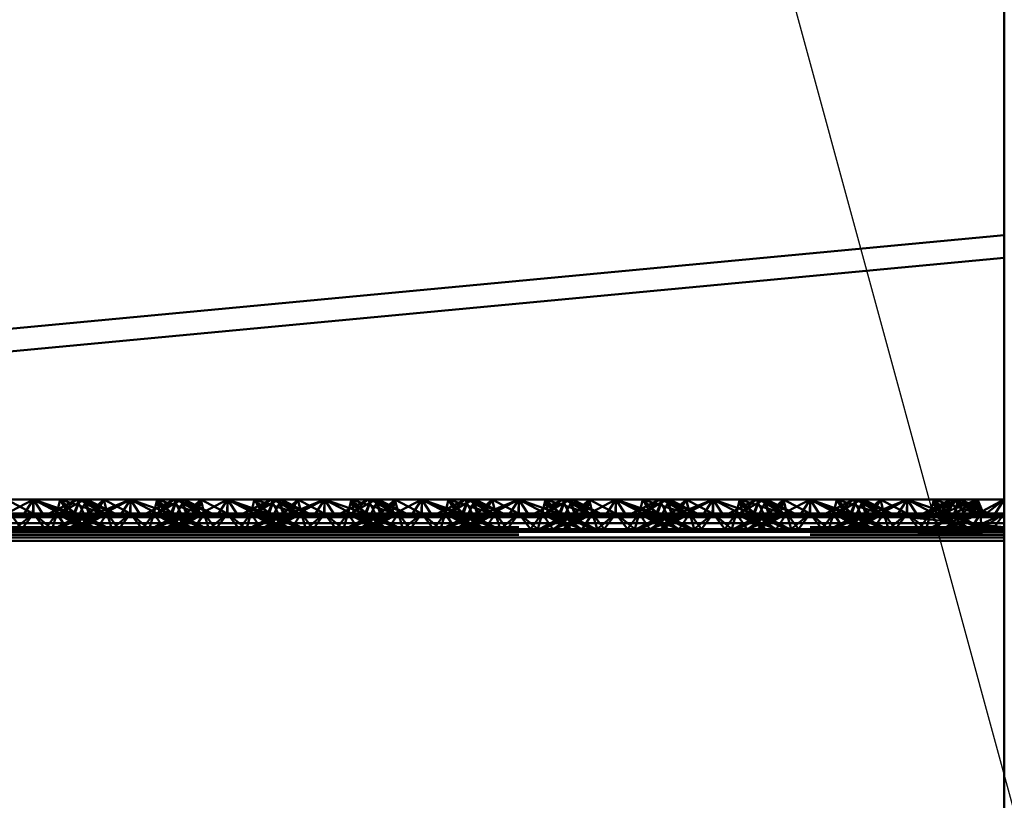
# Paper-space layout 'Layout1' of a CAD drawing. Extents: x -2 to 1033, y -36 to 596.
# Tile 255 of 256: x 374.47 to 377.01, y 506.41 to 508.42. Entities that reach past the tile are written whole.
import ezdxf

# ---------------------------------------------------------------- set-up
doc = ezdxf.new("R2010")
doc.units = 0
doc.linetypes.add('ACAD_ISO02W100', pattern=[15, 12, -3])
doc.layers.add('SS_PLECHY', color=7, linetype='CONTINUOUS', lineweight=50, true_color=0xb47846)
doc.layers.add('SS_POPIS_PROFILU', color=13, linetype='CONTINUOUS', lineweight=25)
doc.layers.add('SS_ZEBRIKY', color=24, linetype='CONTINUOUS', lineweight=50)

psp = doc.layouts.get("Layout1")

# ---------------------------------------------------------------- linework, layer by layer
at = {"layer": 'SS_PLECHY', "color": 5, "linetype": 'Continuous', "ltscale": 0.25}
for p, q in [((377.0063, 507.8695), (373.5063, 507.5401)), ((373.5063, 507.4814), (377.0063, 507.8108))]:
    psp.add_line(p, q, dxfattribs=at)
at = {"layer": 'SS_POPIS_PROFILU', "color": 13}
psp.add_lwpolyline([(374.6585, 515.085), (388.1864, 465.4941), (399.4245, 465.4941)], dxfattribs=at)
at = {"layer": 'SS_ZEBRIKY', "color": 1, "linetype": 'Continuous', "ltscale": 0.25}
psp.add_line((377.0063, 515.085), (377.0063, 484.685), dxfattribs=at)
at = {"layer": 'SS_ZEBRIKY', "color": 7, "linetype": 'Continuous', "ltscale": 0.25}
for p, q in [((374.4296, 507.1488), (374.5063, 507.1888)), ((374.5063, 507.1888), (374.4374, 507.1888)), ((374.5063, 507.1888), (374.4803, 507.1488)), ((374.5324, 507.1488), (374.5063, 507.1888)), ((374.5063, 507.1888), (374.583, 507.1488)), ((374.5063, 507.1888), (374.5966, 507.1522)), ((374.5753, 507.1888), (374.5063, 507.1888)), ((374.5753, 507.1888), (374.5966, 507.1522)), ((374.5753, 507.1888), (374.6134, 507.153)), ((374.6258, 507.1888), (374.5753, 507.1888)), ((374.6258, 507.1888), (374.6134, 507.153)), ((374.6258, 507.1888), (374.6889, 507.153)), ((374.6442, 507.1888), (374.6258, 507.1888)), ((374.6442, 507.1888), (374.6889, 507.153)), ((374.7158, 507.153), (374.6442, 507.1888)), ((374.6874, 507.1888), (374.6442, 507.1888)), ((374.6728, 507.1745), (374.6874, 507.1888)), ((374.6874, 507.1888), (374.7553, 507.153)), ((374.7563, 507.1888), (374.6874, 507.1888)), ((374.7553, 507.153), (374.7563, 507.1888)), ((374.7563, 507.1888), (374.8226, 507.1659)), ((374.8253, 507.1888), (374.7563, 507.1888)), ((374.8684, 507.1888), (374.7969, 507.153)), ((374.8869, 507.1888), (374.8243, 507.153)), ((374.8243, 507.153), (374.8684, 507.1888)), ((374.8253, 507.1888), (374.8393, 507.1743)), ((374.8253, 507.1888), (374.8516, 507.1804)), ((374.8684, 507.1888), (374.8253, 507.1888)), ((374.8869, 507.1888), (374.8684, 507.1888)), ((374.8993, 507.153), (374.8869, 507.1888)), ((374.9374, 507.1888), (374.8869, 507.1888)), ((374.8993, 507.153), (374.9374, 507.1888)), ((374.9161, 507.1522), (374.9374, 507.1888)), ((374.9296, 507.1488), (375.0063, 507.1888)), ((374.9296, 507.1488), (374.9374, 507.1888)), ((375.0063, 507.1888), (374.9374, 507.1888)), ((375.0063, 507.1888), (374.9803, 507.1488)), ((375.0324, 507.1488), (375.0063, 507.1888)), ((375.0063, 507.1888), (375.083, 507.1488)), ((375.0063, 507.1888), (375.0966, 507.1522)), ((375.0753, 507.1888), (375.0063, 507.1888)), ((375.0753, 507.1888), (375.0966, 507.1522)), ((375.0753, 507.1888), (375.1134, 507.153)), ((375.1258, 507.1888), (375.0753, 507.1888)), ((375.1258, 507.1888), (375.1134, 507.153)), ((375.1258, 507.1888), (375.1889, 507.153)), ((375.1442, 507.1888), (375.1258, 507.1888)), ((375.1442, 507.1888), (375.1889, 507.153)), ((375.2158, 507.153), (375.1442, 507.1888)), ((375.1874, 507.1888), (375.1442, 507.1888)), ((375.1728, 507.1745), (375.1874, 507.1888)), ((375.1874, 507.1888), (375.2553, 507.153)), ((375.2563, 507.1888), (375.1874, 507.1888)), ((375.2553, 507.153), (375.2563, 507.1888)), ((375.2563, 507.1888), (375.3226, 507.1659)), ((375.3253, 507.1888), (375.2563, 507.1888)), ((375.3684, 507.1888), (375.2969, 507.153)), ((375.3869, 507.1888), (375.3243, 507.153)), ((375.3243, 507.153), (375.3684, 507.1888)), ((375.3253, 507.1888), (375.3393, 507.1743)), ((375.3253, 507.1888), (375.3516, 507.1804)), ((375.3684, 507.1888), (375.3253, 507.1888)), ((375.3869, 507.1888), (375.3684, 507.1888)), ((375.3993, 507.153), (375.3869, 507.1888)), ((375.4374, 507.1888), (375.3869, 507.1888)), ((375.3993, 507.153), (375.4374, 507.1888)), ((375.4161, 507.1522), (375.4374, 507.1888)), ((375.4296, 507.1488), (375.5063, 507.1888)), ((375.4296, 507.1488), (375.4374, 507.1888)), ((375.5063, 507.1888), (375.4374, 507.1888)), ((375.4803, 507.1488), (375.5063, 507.1888)), ((375.5324, 507.1488), (375.5063, 507.1888)), ((375.5063, 507.1888), (375.583, 507.1488)), ((375.5063, 507.1888), (375.5966, 507.1522)), ((375.5753, 507.1888), (375.5063, 507.1888)), ((375.5753, 507.1888), (375.5966, 507.1522)), ((375.5753, 507.1888), (375.6134, 507.153)), ((375.6258, 507.1888), (375.5753, 507.1888)), ((375.6258, 507.1888), (375.6134, 507.153)), ((375.6258, 507.1888), (375.6889, 507.153)), ((375.6442, 507.1888), (375.6258, 507.1888)), ((375.6442, 507.1888), (375.6889, 507.153)), ((375.7158, 507.153), (375.6442, 507.1888)), ((375.6874, 507.1888), (375.6442, 507.1888)), ((375.6874, 507.1888), (375.6728, 507.1745)), ((375.7553, 507.153), (375.6874, 507.1888)), ((375.7563, 507.1888), (375.6874, 507.1888)), ((375.7553, 507.153), (375.7563, 507.1888)), ((375.7563, 507.1888), (375.8226, 507.1659)), ((375.8253, 507.1888), (375.7563, 507.1888)), ((375.8684, 507.1888), (375.7969, 507.153)), ((375.8243, 507.153), (375.8869, 507.1888)), ((375.8243, 507.153), (375.8684, 507.1888)), ((375.8253, 507.1888), (375.8393, 507.1743)), ((375.8253, 507.1888), (375.8516, 507.1804)), ((375.8684, 507.1888), (375.8253, 507.1888)), ((375.8869, 507.1888), (375.8684, 507.1888)), ((375.8993, 507.153), (375.8869, 507.1888)), ((375.9374, 507.1888), (375.8869, 507.1888)), ((375.8993, 507.153), (375.9374, 507.1888)), ((375.9161, 507.1522), (375.9374, 507.1888)), ((375.9296, 507.1488), (376.0063, 507.1888)), ((375.9296, 507.1488), (375.9374, 507.1888)), ((376.0063, 507.1888), (375.9374, 507.1888)), ((375.9803, 507.1488), (376.0063, 507.1888)), ((376.0324, 507.1488), (376.0063, 507.1888)), ((376.0063, 507.1888), (376.083, 507.1488)), ((376.0063, 507.1888), (376.0966, 507.1522)), ((376.0753, 507.1888), (376.0063, 507.1888)), ((376.0753, 507.1888), (376.0966, 507.1522)), ((376.0753, 507.1888), (376.1134, 507.153)), ((376.1258, 507.1888), (376.0753, 507.1888)), ((376.1258, 507.1888), (376.1134, 507.153)), ((376.1258, 507.1888), (376.1889, 507.153)), ((376.1442, 507.1888), (376.1258, 507.1888)), ((376.1442, 507.1888), (376.1889, 507.153)), ((376.2158, 507.153), (376.1442, 507.1888)), ((376.1874, 507.1888), (376.1442, 507.1888)), ((376.1728, 507.1745), (376.1874, 507.1888)), ((376.2553, 507.153), (376.1874, 507.1888)), ((376.2563, 507.1888), (376.1874, 507.1888)), ((376.2553, 507.153), (376.2563, 507.1888)), ((376.2563, 507.1888), (376.3226, 507.1659)), ((376.3253, 507.1888), (376.2563, 507.1888)), ((376.3684, 507.1888), (376.2969, 507.153)), ((376.3243, 507.153), (376.3869, 507.1888)), ((376.3243, 507.153), (376.3684, 507.1888)), ((376.3253, 507.1888), (376.3393, 507.1743)), ((376.3253, 507.1888), (376.3516, 507.1804)), ((376.3684, 507.1888), (376.3253, 507.1888)), ((376.3869, 507.1888), (376.3684, 507.1888)), ((376.3993, 507.153), (376.3869, 507.1888)), ((376.4374, 507.1888), (376.3869, 507.1888)), ((376.3993, 507.153), (376.4374, 507.1888)), ((376.4161, 507.1522), (376.4374, 507.1888)), ((376.4296, 507.1488), (376.5063, 507.1888)), ((376.4296, 507.1488), (376.4374, 507.1888)), ((376.5063, 507.1888), (376.4374, 507.1888)), ((376.4803, 507.1488), (376.5063, 507.1888)), ((376.5324, 507.1488), (376.5063, 507.1888)), ((376.5063, 507.1888), (376.583, 507.1488)), ((376.5063, 507.1888), (376.5966, 507.1522)), ((376.5753, 507.1888), (376.5063, 507.1888)), ((376.5753, 507.1888), (376.5966, 507.1522)), ((376.5753, 507.1888), (376.6134, 507.153)), ((376.6258, 507.1888), (376.5753, 507.1888)), ((376.6258, 507.1888), (376.6134, 507.153)), ((376.6258, 507.1888), (376.6889, 507.153)), ((376.6442, 507.1888), (376.6258, 507.1888)), ((376.6889, 507.153), (376.6442, 507.1888)), ((376.7158, 507.153), (376.6442, 507.1888)), ((376.6874, 507.1888), (376.6442, 507.1888)), ((376.6728, 507.1745), (376.6874, 507.1888)), ((376.7553, 507.153), (376.6874, 507.1888)), ((376.7563, 507.1888), (376.6874, 507.1888)), ((376.7553, 507.153), (376.7563, 507.1888)), ((376.7563, 507.1888), (376.8228, 507.1659)), ((376.8253, 507.1888), (376.7563, 507.1888)), ((376.8684, 507.1888), (376.7972, 507.153)), ((376.8121, 507.153), (376.8869, 507.1888)), ((376.8121, 507.153), (376.8684, 507.1888)), ((376.8394, 507.1742), (376.8253, 507.1888)), ((376.8253, 507.1888), (376.8516, 507.1804)), ((376.8684, 507.1888), (376.8253, 507.1888)), ((376.9374, 507.1888), (376.8473, 507.153)), ((376.8473, 507.153), (376.8869, 507.1888)), ((376.8869, 507.1888), (376.8684, 507.1888)), ((376.9374, 507.1888), (376.8869, 507.1888)), ((376.9374, 507.1888), (376.8993, 507.153)), ((376.9161, 507.1522), (376.9374, 507.1888)), ((376.9296, 507.1488), (376.9374, 507.1888)), ((376.9546, 507.1488), (376.9374, 507.1888)), ((377.0063, 507.1888), (376.9374, 507.1888)), ((376.9546, 507.1488), (377.0063, 507.1888)), ((376.9803, 507.1488), (377.0063, 507.1888)), ((377.0063, 507.1435), (373.5063, 507.1435)), ((374.4296, 507.1488), (374.5063, 507.1435)), ((374.4296, 507.1488), (374.4803, 507.1488)), ((374.4803, 507.1488), (374.5063, 507.1435)), ((374.4803, 507.1488), (374.5324, 507.1488)), ((374.5063, 507.1435), (374.583, 507.1488)), ((374.5063, 507.1435), (374.5324, 507.1488)), ((374.5324, 507.1488), (374.583, 507.1488)), ((374.583, 507.1488), (374.5966, 507.1522)), ((374.583, 507.1488), (374.9296, 507.1488)), ((374.5966, 507.1522), (374.6134, 507.153)), ((374.5966, 507.1522), (374.9161, 507.1522)), ((374.8993, 507.153), (374.6134, 507.153)), ((374.9161, 507.1522), (374.8993, 507.153)), ((374.9161, 507.1522), (374.9296, 507.1488)), ((374.9296, 507.1488), (375.0063, 507.1435)), ((374.9296, 507.1488), (374.9803, 507.1488)), ((374.9803, 507.1488), (375.0063, 507.1435)), ((374.9803, 507.1488), (375.0324, 507.1488)), ((375.083, 507.1488), (375.0063, 507.1435)), ((375.0063, 507.1435), (375.0324, 507.1488)), ((375.0324, 507.1488), (375.083, 507.1488)), ((375.0966, 507.1522), (375.083, 507.1488)), ((375.083, 507.1488), (375.4296, 507.1488)), ((375.1134, 507.153), (375.0966, 507.1522)), ((375.0966, 507.1522), (375.4161, 507.1522)), ((375.3993, 507.153), (375.1134, 507.153)), ((375.4161, 507.1522), (375.3993, 507.153)), ((375.4161, 507.1522), (375.4296, 507.1488)), ((375.4296, 507.1488), (375.5063, 507.1435)), ((375.4296, 507.1488), (375.4803, 507.1488)), ((375.5063, 507.1435), (375.4803, 507.1488)), ((375.4803, 507.1488), (375.5324, 507.1488)), ((375.5063, 507.1435), (375.583, 507.1488)), ((375.5063, 507.1435), (375.5324, 507.1488)), ((375.5324, 507.1488), (375.583, 507.1488)), ((375.583, 507.1488), (375.5966, 507.1522)), ((375.583, 507.1488), (375.9296, 507.1488)), ((375.5966, 507.1522), (375.6134, 507.153)), ((375.5966, 507.1522), (375.9161, 507.1522)), ((375.8993, 507.153), (375.6134, 507.153)), ((375.9161, 507.1522), (375.8993, 507.153)), ((375.9161, 507.1522), (375.9296, 507.1488)), ((375.9296, 507.1488), (376.0063, 507.1435)), ((375.9296, 507.1488), (375.9803, 507.1488)), ((376.0063, 507.1435), (375.9803, 507.1488)), ((375.9803, 507.1488), (376.0324, 507.1488)), ((376.0063, 507.1435), (376.083, 507.1488)), ((376.0063, 507.1435), (376.0324, 507.1488)), ((376.0324, 507.1488), (376.083, 507.1488)), ((376.083, 507.1488), (376.0966, 507.1522)), ((376.083, 507.1488), (376.4296, 507.1488)), ((376.0966, 507.1522), (376.1134, 507.153)), ((376.0966, 507.1522), (376.4161, 507.1522)), ((376.3993, 507.153), (376.1134, 507.153)), ((376.4161, 507.1522), (376.3993, 507.153)), ((376.4161, 507.1522), (376.4296, 507.1488)), ((376.4296, 507.1488), (376.5063, 507.1435)), ((376.4296, 507.1488), (376.4803, 507.1488)), ((376.5063, 507.1435), (376.4803, 507.1488)), ((376.4803, 507.1488), (376.5324, 507.1488)), ((376.5063, 507.1435), (376.583, 507.1488)), ((376.5063, 507.1435), (376.5324, 507.1488)), ((376.5324, 507.1488), (376.583, 507.1488)), ((376.583, 507.1488), (376.5966, 507.1522)), ((376.583, 507.1488), (376.9296, 507.1488)), ((376.5966, 507.1522), (376.6134, 507.153)), ((376.5966, 507.1522), (376.9161, 507.1522)), ((376.8993, 507.153), (376.6134, 507.153)), ((376.9161, 507.1522), (376.8993, 507.153)), ((376.9161, 507.1522), (376.9296, 507.1488)), ((376.9296, 507.1488), (377.0063, 507.1435)), ((376.9296, 507.1488), (376.9546, 507.1488)), ((377.0063, 507.1435), (376.9546, 507.1488)), ((376.9546, 507.1488), (376.9803, 507.1488)), ((377.0063, 507.1435), (376.9803, 507.1488)), ((376.9803, 507.1488), (377.0063, 507.1488)), ((373.5063, 507.1279), (377.0063, 507.1279)), ((373.5063, 507.1069), (377.0063, 507.1069)), ((377.0063, 507.083), (373.5063, 507.083))]:
    psp.add_line(p, q, dxfattribs=at)
at = {"layer": 'SS_ZEBRIKY', "color": 3, "linetype": 'ACAD_ISO02W100', "ltscale": 0.25}
for p, q in [((374.4374, 507.1888), (374.5053, 507.153)), ((374.5063, 507.1888), (374.5053, 507.153)), ((374.5063, 507.1888), (374.6099, 507.153)), ((374.5063, 507.1888), (374.5063, 507.153)), ((374.6184, 507.1888), (374.5469, 507.153)), ((374.5663, 507.153), (374.5753, 507.1888)), ((374.5743, 507.153), (374.6369, 507.1888)), ((374.5743, 507.153), (374.6184, 507.1888)), ((374.5748, 507.153), (374.6369, 507.1888)), ((374.5748, 507.153), (374.6184, 507.1888)), ((374.6099, 507.153), (374.5753, 507.1888)), ((374.6869, 507.153), (374.5753, 507.1888)), ((374.6103, 507.153), (374.6258, 507.1888)), ((374.6184, 507.1888), (374.6313, 507.163)), ((374.6869, 507.153), (374.6258, 507.1888)), ((374.7158, 507.153), (374.6258, 507.1888)), ((374.6263, 507.153), (374.6442, 507.1888)), ((374.6493, 507.153), (374.6369, 507.1888)), ((374.6401, 507.1806), (374.6369, 507.1888)), ((374.6524, 507.153), (374.6369, 507.1888)), ((374.6369, 507.1888), (374.6403, 507.181)), ((374.651, 507.153), (374.6401, 507.1806)), ((374.6403, 507.181), (374.6524, 507.153)), ((374.6493, 507.153), (374.6874, 507.1888)), ((374.6661, 507.1522), (374.7563, 507.1888)), ((374.6661, 507.1522), (374.6874, 507.1888)), ((374.6796, 507.1488), (374.7563, 507.1888)), ((374.6963, 507.153), (374.6874, 507.1888)), ((374.6936, 507.1641), (374.6874, 507.1888)), ((374.7563, 507.1888), (374.7303, 507.1488)), ((374.7563, 507.1888), (374.7824, 507.1488)), ((374.7563, 507.1888), (374.833, 507.1488)), ((374.7563, 507.1888), (374.7563, 507.153)), ((374.8253, 507.1888), (374.8163, 507.153)), ((374.8869, 507.1888), (374.8248, 507.153)), ((374.8248, 507.153), (374.8684, 507.1888)), ((374.8253, 507.1888), (374.833, 507.1488)), ((374.8253, 507.1888), (374.8466, 507.1522)), ((374.8253, 507.1888), (374.8634, 507.153)), ((374.8516, 507.1804), (374.8767, 507.1723)), ((374.8758, 507.1888), (374.8603, 507.153)), ((374.8724, 507.181), (374.8603, 507.153)), ((374.8758, 507.1888), (374.8634, 507.153)), ((374.8684, 507.1888), (374.8863, 507.153)), ((374.8758, 507.1888), (374.8724, 507.181)), ((374.8758, 507.1888), (374.9369, 507.153)), ((374.8758, 507.1888), (374.9389, 507.153)), ((374.8758, 507.1888), (374.9658, 507.153)), ((374.8813, 507.163), (374.8942, 507.1888)), ((374.8869, 507.1888), (374.901, 507.153)), ((374.8869, 507.1888), (374.9024, 507.153)), ((374.9389, 507.153), (374.8942, 507.1888)), ((374.9658, 507.153), (374.8942, 507.1888)), ((374.9374, 507.1888), (374.901, 507.153)), ((374.9374, 507.1888), (374.9463, 507.153)), ((374.9374, 507.1888), (375.0053, 507.153)), ((375.0063, 507.1888), (375.0053, 507.153)), ((375.0063, 507.1888), (375.1099, 507.153)), ((375.0063, 507.1888), (375.0063, 507.153)), ((375.1184, 507.1888), (375.0469, 507.153)), ((375.0663, 507.153), (375.0753, 507.1888)), ((375.0743, 507.153), (375.1369, 507.1888)), ((375.0743, 507.153), (375.1184, 507.1888)), ((375.0748, 507.153), (375.1369, 507.1888)), ((375.0748, 507.153), (375.1184, 507.1888)), ((375.1099, 507.153), (375.0753, 507.1888)), ((375.1869, 507.153), (375.0753, 507.1888)), ((375.1103, 507.153), (375.1258, 507.1888)), ((375.1184, 507.1888), (375.1313, 507.163)), ((375.1869, 507.153), (375.1258, 507.1888)), ((375.2158, 507.153), (375.1258, 507.1888)), ((375.1263, 507.153), (375.1442, 507.1888)), ((375.1493, 507.153), (375.1369, 507.1888)), ((375.1401, 507.1806), (375.1369, 507.1888)), ((375.1524, 507.153), (375.1369, 507.1888)), ((375.1369, 507.1888), (375.1403, 507.181)), ((375.151, 507.153), (375.1401, 507.1806)), ((375.1403, 507.181), (375.1524, 507.153)), ((375.1493, 507.153), (375.1874, 507.1888)), ((375.1661, 507.1522), (375.2563, 507.1888)), ((375.1661, 507.1522), (375.1874, 507.1888)), ((375.1796, 507.1488), (375.2563, 507.1888)), ((375.1963, 507.153), (375.1874, 507.1888)), ((375.1936, 507.1641), (375.1874, 507.1888)), ((375.2563, 507.1888), (375.2303, 507.1488)), ((375.2563, 507.1888), (375.2824, 507.1488)), ((375.2563, 507.1888), (375.333, 507.1488)), ((375.2563, 507.1888), (375.2563, 507.153)), ((375.3253, 507.1888), (375.3163, 507.153)), ((375.3869, 507.1888), (375.3248, 507.153)), ((375.3248, 507.153), (375.3684, 507.1888)), ((375.3253, 507.1888), (375.333, 507.1488)), ((375.3253, 507.1888), (375.3466, 507.1522)), ((375.3253, 507.1888), (375.3634, 507.153)), ((375.3516, 507.1804), (375.3767, 507.1723)), ((375.3758, 507.1888), (375.3603, 507.153)), ((375.3724, 507.181), (375.3603, 507.153)), ((375.3758, 507.1888), (375.3634, 507.153)), ((375.3684, 507.1888), (375.3863, 507.153)), ((375.3758, 507.1888), (375.3724, 507.181)), ((375.3758, 507.1888), (375.4369, 507.153)), ((375.3758, 507.1888), (375.4389, 507.153)), ((375.3758, 507.1888), (375.4658, 507.153)), ((375.3813, 507.163), (375.3942, 507.1888)), ((375.3869, 507.1888), (375.401, 507.153)), ((375.3869, 507.1888), (375.4024, 507.153)), ((375.4389, 507.153), (375.3942, 507.1888)), ((375.4658, 507.153), (375.3942, 507.1888)), ((375.4374, 507.1888), (375.401, 507.153)), ((375.4374, 507.1888), (375.4463, 507.153)), ((375.4374, 507.1888), (375.5053, 507.153)), ((375.5063, 507.1888), (375.5053, 507.153)), ((375.6099, 507.153), (375.5063, 507.1888)), ((375.5063, 507.1888), (375.5063, 507.153)), ((375.6184, 507.1888), (375.5469, 507.153)), ((375.5663, 507.153), (375.5753, 507.1888)), ((375.6369, 507.1888), (375.5743, 507.153)), ((375.5743, 507.153), (375.6184, 507.1888)), ((375.5748, 507.153), (375.6369, 507.1888)), ((375.5748, 507.153), (375.6184, 507.1888)), ((375.6099, 507.153), (375.5753, 507.1888)), ((375.6869, 507.153), (375.5753, 507.1888)), ((375.6103, 507.153), (375.6258, 507.1888)), ((375.6184, 507.1888), (375.6313, 507.163)), ((375.6869, 507.153), (375.6258, 507.1888)), ((375.7158, 507.153), (375.6258, 507.1888)), ((375.6263, 507.153), (375.6442, 507.1888)), ((375.6493, 507.153), (375.6369, 507.1888)), ((375.6401, 507.1806), (375.6369, 507.1888)), ((375.6369, 507.1888), (375.6403, 507.181)), ((375.6524, 507.153), (375.6369, 507.1888)), ((375.651, 507.153), (375.6401, 507.1806)), ((375.6403, 507.181), (375.6524, 507.153)), ((375.6493, 507.153), (375.6874, 507.1888)), ((375.6661, 507.1522), (375.7563, 507.1888)), ((375.6661, 507.1522), (375.6874, 507.1888)), ((375.6796, 507.1488), (375.7563, 507.1888)), ((375.6963, 507.153), (375.6874, 507.1888)), ((375.6936, 507.1641), (375.6874, 507.1888)), ((375.7563, 507.1888), (375.7303, 507.1488)), ((375.7824, 507.1488), (375.7563, 507.1888)), ((375.7563, 507.1888), (375.833, 507.1488)), ((375.7563, 507.153), (375.7563, 507.1888)), ((375.8253, 507.1888), (375.8163, 507.153)), ((375.8869, 507.1888), (375.8248, 507.153)), ((375.8248, 507.153), (375.8684, 507.1888)), ((375.833, 507.1488), (375.8253, 507.1888)), ((375.8253, 507.1888), (375.8466, 507.1522)), ((375.8253, 507.1888), (375.8634, 507.153)), ((375.8516, 507.1804), (375.8767, 507.1723)), ((375.8758, 507.1888), (375.8603, 507.153)), ((375.8724, 507.181), (375.8603, 507.153)), ((375.8758, 507.1888), (375.8634, 507.153)), ((375.8684, 507.1888), (375.8863, 507.153)), ((375.8758, 507.1888), (375.8724, 507.181)), ((375.8758, 507.1888), (375.9369, 507.153)), ((375.8758, 507.1888), (375.9389, 507.153)), ((375.8758, 507.1888), (375.9658, 507.153)), ((375.8813, 507.163), (375.8942, 507.1888)), ((375.8869, 507.1888), (375.901, 507.153)), ((375.8869, 507.1888), (375.9024, 507.153)), ((375.9389, 507.153), (375.8942, 507.1888)), ((375.9658, 507.153), (375.8942, 507.1888)), ((375.9374, 507.1888), (375.901, 507.153)), ((375.9374, 507.1888), (375.9463, 507.153)), ((375.9374, 507.1888), (376.0053, 507.153)), ((376.0063, 507.1888), (376.0053, 507.153)), ((376.1099, 507.153), (376.0063, 507.1888)), ((376.0063, 507.153), (376.0063, 507.1888)), ((376.1184, 507.1888), (376.0469, 507.153)), ((376.0663, 507.153), (376.0753, 507.1888)), ((376.1369, 507.1888), (376.0743, 507.153)), ((376.0743, 507.153), (376.1184, 507.1888)), ((376.0748, 507.153), (376.1369, 507.1888)), ((376.0748, 507.153), (376.1184, 507.1888)), ((376.1099, 507.153), (376.0753, 507.1888)), ((376.1869, 507.153), (376.0753, 507.1888)), ((376.1103, 507.153), (376.1258, 507.1888)), ((376.1184, 507.1888), (376.1313, 507.163)), ((376.1869, 507.153), (376.1258, 507.1888)), ((376.2158, 507.153), (376.1258, 507.1888)), ((376.1263, 507.153), (376.1442, 507.1888)), ((376.1493, 507.153), (376.1369, 507.1888)), ((376.1401, 507.1806), (376.1369, 507.1888)), ((376.1524, 507.153), (376.1369, 507.1888)), ((376.1369, 507.1888), (376.1403, 507.181)), ((376.151, 507.153), (376.1401, 507.1806)), ((376.1403, 507.181), (376.1524, 507.153)), ((376.1493, 507.153), (376.1874, 507.1888)), ((376.1661, 507.1522), (376.2563, 507.1888)), ((376.1661, 507.1522), (376.1874, 507.1888)), ((376.1796, 507.1488), (376.2563, 507.1888)), ((376.1936, 507.1641), (376.1874, 507.1888)), ((376.1963, 507.153), (376.1874, 507.1888)), ((376.2563, 507.1888), (376.2303, 507.1488)), ((376.2824, 507.1488), (376.2563, 507.1888)), ((376.2563, 507.1888), (376.333, 507.1488)), ((376.2563, 507.153), (376.2563, 507.1888)), ((376.3253, 507.1888), (376.3163, 507.153)), ((376.3869, 507.1888), (376.3248, 507.153)), ((376.3248, 507.153), (376.3684, 507.1888)), ((376.3253, 507.1888), (376.333, 507.1488)), ((376.3253, 507.1888), (376.3466, 507.1522)), ((376.3253, 507.1888), (376.3634, 507.153)), ((376.3516, 507.1804), (376.4369, 507.153)), ((376.3758, 507.1888), (376.3603, 507.153)), ((376.3724, 507.181), (376.3603, 507.153)), ((376.3758, 507.1888), (376.3634, 507.153)), ((376.3684, 507.1888), (376.3863, 507.153)), ((376.3758, 507.1888), (376.3724, 507.181)), ((376.3758, 507.1888), (376.4369, 507.153)), ((376.3758, 507.1888), (376.4389, 507.153)), ((376.3758, 507.1888), (376.4658, 507.153)), ((376.3813, 507.163), (376.3942, 507.1888)), ((376.3869, 507.1888), (376.401, 507.153)), ((376.3869, 507.1888), (376.4024, 507.153)), ((376.4389, 507.153), (376.3942, 507.1888)), ((376.4658, 507.153), (376.3942, 507.1888)), ((376.4374, 507.1888), (376.401, 507.153)), ((376.4374, 507.1888), (376.4463, 507.153)), ((376.4374, 507.1888), (376.5053, 507.153)), ((376.5053, 507.153), (376.5063, 507.1888)), ((376.6099, 507.153), (376.5063, 507.1888)), ((376.5063, 507.153), (376.5063, 507.1888)), ((376.6184, 507.1888), (376.5469, 507.153)), ((376.5663, 507.153), (376.5753, 507.1888)), ((376.5743, 507.153), (376.6369, 507.1888)), ((376.6184, 507.1888), (376.5743, 507.153)), ((376.5748, 507.153), (376.6369, 507.1888)), ((376.5748, 507.153), (376.6184, 507.1888)), ((376.6099, 507.153), (376.5753, 507.1888)), ((376.6869, 507.153), (376.5753, 507.1888)), ((376.6103, 507.153), (376.6258, 507.1888)), ((376.6184, 507.1888), (376.6313, 507.163)), ((376.6869, 507.153), (376.6258, 507.1888)), ((376.7158, 507.153), (376.6258, 507.1888)), ((376.6263, 507.153), (376.6442, 507.1888)), ((376.6493, 507.153), (376.6369, 507.1888)), ((376.6401, 507.1806), (376.6369, 507.1888)), ((376.6369, 507.1888), (376.6403, 507.181)), ((376.6524, 507.153), (376.6369, 507.1888)), ((376.651, 507.153), (376.6401, 507.1806)), ((376.6403, 507.181), (376.6524, 507.153)), ((376.6493, 507.153), (376.6874, 507.1888)), ((376.6661, 507.1522), (376.7563, 507.1888)), ((376.6661, 507.1522), (376.6874, 507.1888)), ((376.6796, 507.1488), (376.7563, 507.1888)), ((376.6963, 507.153), (376.6874, 507.1888)), ((376.6936, 507.1641), (376.6874, 507.1888)), ((376.7303, 507.1488), (376.7563, 507.1888)), ((376.7824, 507.1488), (376.7563, 507.1888)), ((376.7563, 507.1888), (376.833, 507.1488)), ((376.7563, 507.153), (376.7563, 507.1888)), ((376.8869, 507.1888), (376.8044, 507.153)), ((376.8044, 507.153), (376.8684, 507.1888)), ((376.8253, 507.1888), (376.8163, 507.153)), ((376.8253, 507.1888), (376.8191, 507.164)), ((376.833, 507.1488), (376.8253, 507.1888)), ((376.8253, 507.1888), (376.8466, 507.1522)), ((376.8253, 507.1888), (376.8634, 507.153)), ((376.8869, 507.1888), (376.8328, 507.153)), ((376.8516, 507.1804), (376.8767, 507.1723)), ((376.8758, 507.1888), (376.8603, 507.153)), ((376.8634, 507.153), (376.8758, 507.1888)), ((376.8684, 507.1888), (376.8863, 507.153)), ((376.8758, 507.1888), (376.8724, 507.181)), ((376.9369, 507.153), (376.8758, 507.1888)), ((376.8758, 507.1888), (376.9389, 507.153)), ((376.8758, 507.1888), (376.9658, 507.153)), ((376.9374, 507.1888), (376.8794, 507.153)), ((376.8794, 507.153), (376.8869, 507.1888)), ((376.8813, 507.163), (376.8942, 507.1888)), ((376.8869, 507.1888), (376.9024, 507.153)), ((376.9389, 507.153), (376.8942, 507.1888)), ((376.9658, 507.153), (376.8942, 507.1888)), ((376.9374, 507.1888), (376.9393, 507.153)), ((376.9374, 507.1888), (376.9463, 507.153)), ((377.0063, 507.1888), (376.9393, 507.153)), ((374.6313, 507.163), (374.6363, 507.153)), ((374.651, 507.153), (374.6728, 507.1745)), ((374.6963, 507.153), (374.6936, 507.1641)), ((374.8191, 507.1641), (374.8163, 507.153)), ((374.8226, 507.1659), (374.8599, 507.153)), ((374.8393, 507.1743), (374.8599, 507.153)), ((374.8763, 507.153), (374.8813, 507.163)), ((374.8767, 507.1723), (374.9369, 507.153)), ((375.1313, 507.163), (375.1363, 507.153)), ((375.151, 507.153), (375.1728, 507.1745)), ((375.1963, 507.153), (375.1936, 507.1641)), ((375.3191, 507.1641), (375.3163, 507.153)), ((375.3226, 507.1659), (375.3599, 507.153)), ((375.3393, 507.1743), (375.3599, 507.153)), ((375.3763, 507.153), (375.3813, 507.163)), ((375.3767, 507.1723), (375.4369, 507.153)), ((375.6313, 507.163), (375.6363, 507.153)), ((375.6728, 507.1745), (375.651, 507.153)), ((375.6963, 507.153), (375.6936, 507.1641)), ((375.8191, 507.1641), (375.8163, 507.153)), ((375.8226, 507.1659), (375.8599, 507.153)), ((375.8393, 507.1743), (375.8599, 507.153)), ((375.8763, 507.153), (375.8813, 507.163)), ((375.8767, 507.1723), (375.9369, 507.153)), ((376.1313, 507.163), (376.1363, 507.153)), ((376.151, 507.153), (376.1728, 507.1745)), ((376.1963, 507.153), (376.1936, 507.1641)), ((376.3191, 507.1641), (376.3163, 507.153)), ((376.3226, 507.1659), (376.3599, 507.153)), ((376.3393, 507.1743), (376.3599, 507.153)), ((376.3763, 507.153), (376.3813, 507.163)), ((376.6313, 507.163), (376.6363, 507.153)), ((376.651, 507.153), (376.6728, 507.1745)), ((376.6963, 507.153), (376.6936, 507.1641)), ((376.8191, 507.164), (376.8163, 507.153)), ((376.8228, 507.1659), (376.8599, 507.153)), ((376.8599, 507.153), (376.8394, 507.1742)), ((376.8763, 507.153), (376.8813, 507.163)), ((376.8767, 507.1723), (376.9369, 507.153)), ((374.4161, 507.1522), (374.5966, 507.1522)), ((374.4463, 507.153), (374.4764, 507.113)), ((374.5063, 507.153), (374.4463, 507.153)), ((374.5063, 507.153), (374.4579, 507.113)), ((374.4764, 507.113), (374.5063, 507.153)), ((374.5063, 507.153), (374.5363, 507.113)), ((374.5063, 507.153), (374.5548, 507.113)), ((374.5663, 507.153), (374.5063, 507.153)), ((374.5363, 507.113), (374.5663, 507.153)), ((374.5548, 507.113), (374.5663, 507.153)), ((374.6524, 507.153), (374.5583, 507.113)), ((374.6313, 507.1505), (374.5583, 507.113)), ((374.5663, 507.153), (374.5935, 507.113)), ((374.6403, 507.113), (374.5663, 507.153)), ((374.5663, 507.153), (374.6679, 507.113)), ((374.6103, 507.153), (374.5663, 507.153)), ((374.5683, 507.113), (374.6524, 507.153)), ((374.6363, 507.153), (374.5683, 507.113)), ((374.5948, 507.113), (374.6413, 507.1453)), ((374.5948, 507.113), (374.6568, 507.1374)), ((374.6403, 507.113), (374.6103, 507.153)), ((374.6103, 507.153), (374.6679, 507.113)), ((374.6944, 507.113), (374.6103, 507.153)), ((374.6103, 507.153), (374.7043, 507.113)), ((374.6134, 507.153), (374.6103, 507.153)), ((374.6224, 507.113), (374.6963, 507.153)), ((374.6224, 507.113), (374.6524, 507.153)), ((374.6944, 507.113), (374.6263, 507.153)), ((374.7043, 507.113), (374.6263, 507.153)), ((374.6363, 507.153), (374.6313, 507.1505)), ((374.6413, 507.1453), (374.6524, 507.153)), ((374.6661, 507.1522), (374.6493, 507.153)), ((374.6568, 507.1374), (374.6963, 507.153)), ((374.6796, 507.1488), (374.6661, 507.1522)), ((374.6783, 507.1264), (374.6963, 507.153)), ((374.7563, 507.1435), (374.6796, 507.1488)), ((374.7079, 507.113), (374.6963, 507.153)), ((374.6963, 507.153), (374.7264, 507.113)), ((374.7079, 507.113), (374.7563, 507.153)), ((374.7563, 507.153), (374.7264, 507.113)), ((374.7303, 507.1488), (374.7563, 507.1435)), ((374.7563, 507.153), (374.7863, 507.113)), ((374.7563, 507.153), (374.8048, 507.113)), ((374.7563, 507.1435), (374.833, 507.1488)), ((374.7824, 507.1488), (374.7563, 507.1435)), ((374.8163, 507.153), (374.7863, 507.113)), ((374.8163, 507.153), (374.8048, 507.113)), ((374.8083, 507.113), (374.9024, 507.153)), ((374.8863, 507.153), (374.8083, 507.113)), ((374.8163, 507.153), (374.8344, 507.1264)), ((374.8163, 507.153), (374.8903, 507.113)), ((374.8163, 507.153), (374.8559, 507.1374)), ((374.9024, 507.153), (374.8183, 507.113)), ((374.8863, 507.153), (374.8183, 507.113)), ((374.833, 507.1488), (374.8466, 507.1522)), ((374.8448, 507.113), (374.9463, 507.153)), ((374.8448, 507.113), (374.9024, 507.153)), ((374.8634, 507.153), (374.8466, 507.1522)), ((374.8559, 507.1374), (374.9179, 507.113)), ((374.8603, 507.153), (374.8903, 507.113)), ((374.8603, 507.153), (374.8713, 507.1453)), ((374.8603, 507.153), (374.9444, 507.113)), ((374.8745, 507.147), (374.8603, 507.153)), ((374.8713, 507.1453), (374.9179, 507.113)), ((374.9463, 507.153), (374.8724, 507.113)), ((374.9024, 507.153), (374.8724, 507.113)), ((374.9543, 507.113), (374.8745, 507.147)), ((374.8763, 507.153), (374.9444, 507.113)), ((374.8813, 507.1505), (374.8763, 507.153)), ((374.9543, 507.113), (374.8813, 507.1505)), ((374.9024, 507.153), (374.8993, 507.153)), ((374.9463, 507.153), (374.9024, 507.153)), ((374.9161, 507.1522), (375.0966, 507.1522)), ((374.9463, 507.153), (374.9192, 507.113)), ((374.9463, 507.153), (374.9579, 507.113)), ((374.9463, 507.153), (374.9764, 507.113)), ((375.0063, 507.153), (374.9463, 507.153)), ((375.0063, 507.153), (374.9579, 507.113)), ((374.9764, 507.113), (375.0063, 507.153)), ((375.0063, 507.153), (375.0363, 507.113)), ((375.0063, 507.153), (375.0548, 507.113)), ((375.0663, 507.153), (375.0063, 507.153)), ((375.0363, 507.113), (375.0663, 507.153)), ((375.0548, 507.113), (375.0663, 507.153)), ((375.1524, 507.153), (375.0583, 507.113)), ((375.1313, 507.1505), (375.0583, 507.113)), ((375.0663, 507.153), (375.0935, 507.113)), ((375.1403, 507.113), (375.0663, 507.153)), ((375.0663, 507.153), (375.1679, 507.113)), ((375.1103, 507.153), (375.0663, 507.153)), ((375.0683, 507.113), (375.1524, 507.153)), ((375.1363, 507.153), (375.0683, 507.113)), ((375.0948, 507.113), (375.1413, 507.1453)), ((375.0948, 507.113), (375.1568, 507.1374)), ((375.1403, 507.113), (375.1103, 507.153)), ((375.1103, 507.153), (375.1679, 507.113)), ((375.1944, 507.113), (375.1103, 507.153)), ((375.1103, 507.153), (375.2043, 507.113)), ((375.1134, 507.153), (375.1103, 507.153)), ((375.1224, 507.113), (375.1963, 507.153)), ((375.1224, 507.113), (375.1524, 507.153)), ((375.1944, 507.113), (375.1263, 507.153)), ((375.2043, 507.113), (375.1263, 507.153)), ((375.1363, 507.153), (375.1313, 507.1505)), ((375.1413, 507.1453), (375.1524, 507.153)), ((375.1493, 507.153), (375.1661, 507.1522)), ((375.1568, 507.1374), (375.1963, 507.153)), ((375.1661, 507.1522), (375.1796, 507.1488)), ((375.1692, 507.113), (375.1963, 507.153)), ((375.1796, 507.1488), (375.2563, 507.1435)), ((375.2079, 507.113), (375.1963, 507.153)), ((375.1963, 507.153), (375.2264, 507.113)), ((375.2079, 507.113), (375.2563, 507.153)), ((375.2563, 507.153), (375.2264, 507.113)), ((375.2303, 507.1488), (375.2563, 507.1435)), ((375.2563, 507.153), (375.2863, 507.113)), ((375.2563, 507.153), (375.3048, 507.113)), ((375.2563, 507.1435), (375.333, 507.1488)), ((375.2824, 507.1488), (375.2563, 507.1435)), ((375.2863, 507.113), (375.3163, 507.153)), ((375.3163, 507.153), (375.3048, 507.113)), ((375.3083, 507.113), (375.4024, 507.153)), ((375.3863, 507.153), (375.3083, 507.113)), ((375.3163, 507.153), (375.3344, 507.1264)), ((375.3163, 507.153), (375.3903, 507.113)), ((375.3163, 507.153), (375.3559, 507.1374)), ((375.4024, 507.153), (375.3183, 507.113)), ((375.3863, 507.153), (375.3183, 507.113)), ((375.333, 507.1488), (375.3466, 507.1522)), ((375.3448, 507.113), (375.4463, 507.153)), ((375.3448, 507.113), (375.4024, 507.153)), ((375.3634, 507.153), (375.3466, 507.1522)), ((375.3559, 507.1374), (375.4179, 507.113)), ((375.3603, 507.153), (375.3903, 507.113)), ((375.3603, 507.153), (375.3713, 507.1453)), ((375.3603, 507.153), (375.4444, 507.113)), ((375.3745, 507.147), (375.3603, 507.153)), ((375.3713, 507.1453), (375.4179, 507.113)), ((375.4463, 507.153), (375.3724, 507.113)), ((375.4024, 507.153), (375.3724, 507.113)), ((375.4543, 507.113), (375.3745, 507.147)), ((375.3763, 507.153), (375.4444, 507.113)), ((375.3813, 507.1505), (375.3763, 507.153)), ((375.4543, 507.113), (375.3813, 507.1505)), ((375.4024, 507.153), (375.3993, 507.153)), ((375.4463, 507.153), (375.4024, 507.153)), ((375.4161, 507.1522), (375.5966, 507.1522)), ((375.4463, 507.153), (375.4192, 507.113)), ((375.4463, 507.153), (375.4579, 507.113)), ((375.4463, 507.153), (375.4764, 507.113)), ((375.5063, 507.153), (375.4463, 507.153)), ((375.5063, 507.153), (375.4579, 507.113)), ((375.4764, 507.113), (375.5063, 507.153)), ((375.5363, 507.113), (375.5063, 507.153)), ((375.5548, 507.113), (375.5063, 507.153)), ((375.5663, 507.153), (375.5063, 507.153)), ((375.5363, 507.113), (375.5663, 507.153)), ((375.5548, 507.113), (375.5663, 507.153)), ((375.6313, 507.1505), (375.5583, 507.113)), ((375.6382, 507.147), (375.5583, 507.113)), ((375.5663, 507.153), (375.5935, 507.113)), ((375.6403, 507.113), (375.5663, 507.153)), ((375.5663, 507.153), (375.6679, 507.113)), ((375.6103, 507.153), (375.5663, 507.153)), ((375.5683, 507.113), (375.6524, 507.153)), ((375.5683, 507.113), (375.6363, 507.153)), ((375.5948, 507.113), (375.6413, 507.1453)), ((375.5948, 507.113), (375.6568, 507.1374)), ((375.6403, 507.113), (375.6103, 507.153)), ((375.6103, 507.153), (375.6679, 507.113)), ((375.6944, 507.113), (375.6103, 507.153)), ((375.6103, 507.153), (375.7043, 507.113)), ((375.6134, 507.153), (375.6103, 507.153)), ((375.6224, 507.113), (375.6963, 507.153)), ((375.6224, 507.113), (375.6524, 507.153)), ((375.6944, 507.113), (375.6263, 507.153)), ((375.7043, 507.113), (375.6263, 507.153)), ((375.6363, 507.153), (375.6313, 507.1505)), ((375.6524, 507.153), (375.6382, 507.147)), ((375.6413, 507.1453), (375.6524, 507.153)), ((375.6493, 507.153), (375.6661, 507.1522)), ((375.6568, 507.1374), (375.6963, 507.153)), ((375.6661, 507.1522), (375.6796, 507.1488)), ((375.6783, 507.1264), (375.6963, 507.153)), ((375.6796, 507.1488), (375.7563, 507.1435)), ((375.7079, 507.113), (375.6963, 507.153)), ((375.6963, 507.153), (375.7264, 507.113)), ((375.7079, 507.113), (375.7563, 507.153)), ((375.7264, 507.113), (375.7563, 507.153)), ((375.7303, 507.1488), (375.7563, 507.1435)), ((375.7563, 507.153), (375.7863, 507.113)), ((375.7563, 507.153), (375.8048, 507.113)), ((375.7563, 507.1435), (375.833, 507.1488)), ((375.7563, 507.1435), (375.7824, 507.1488)), ((375.7863, 507.113), (375.8163, 507.153)), ((375.8048, 507.113), (375.8163, 507.153)), ((375.8083, 507.113), (375.9024, 507.153)), ((375.8863, 507.153), (375.8083, 507.113)), ((375.8163, 507.153), (375.8344, 507.1264)), ((375.8163, 507.153), (375.8903, 507.113)), ((375.8163, 507.153), (375.8559, 507.1374)), ((375.9024, 507.153), (375.8183, 507.113)), ((375.8863, 507.153), (375.8183, 507.113)), ((375.833, 507.1488), (375.8466, 507.1522)), ((375.8448, 507.113), (375.9463, 507.153)), ((375.8448, 507.113), (375.9024, 507.153)), ((375.8634, 507.153), (375.8466, 507.1522)), ((375.8559, 507.1374), (375.9179, 507.113)), ((375.8603, 507.153), (375.8903, 507.113)), ((375.8603, 507.153), (375.8713, 507.1453)), ((375.8603, 507.153), (375.9444, 507.113)), ((375.8745, 507.147), (375.8603, 507.153)), ((375.8713, 507.1453), (375.9179, 507.113)), ((375.9463, 507.153), (375.8724, 507.113)), ((375.9024, 507.153), (375.8724, 507.113)), ((375.9543, 507.113), (375.8745, 507.147)), ((375.8763, 507.153), (375.9444, 507.113)), ((375.8813, 507.1505), (375.8763, 507.153)), ((375.9543, 507.113), (375.8813, 507.1505)), ((375.9024, 507.153), (375.8993, 507.153)), ((375.9463, 507.153), (375.9024, 507.153)), ((375.9161, 507.1522), (376.0966, 507.1522)), ((375.9192, 507.113), (375.9463, 507.153)), ((375.9463, 507.153), (375.9579, 507.113)), ((375.9764, 507.113), (375.9463, 507.153)), ((376.0063, 507.153), (375.9463, 507.153)), ((375.9579, 507.113), (376.0063, 507.153)), ((375.9764, 507.113), (376.0063, 507.153)), ((376.0363, 507.113), (376.0063, 507.153)), ((376.0548, 507.113), (376.0063, 507.153)), ((376.0663, 507.153), (376.0063, 507.153)), ((376.0363, 507.113), (376.0663, 507.153)), ((376.0548, 507.113), (376.0663, 507.153)), ((376.1524, 507.153), (376.0583, 507.113)), ((376.1313, 507.1505), (376.0583, 507.113)), ((376.0663, 507.153), (376.0935, 507.113)), ((376.1403, 507.113), (376.0663, 507.153)), ((376.0663, 507.153), (376.1679, 507.113)), ((376.1103, 507.153), (376.0663, 507.153)), ((376.0683, 507.113), (376.1524, 507.153)), ((376.0683, 507.113), (376.1363, 507.153)), ((376.0948, 507.113), (376.1413, 507.1453)), ((376.0948, 507.113), (376.1568, 507.1374)), ((376.1403, 507.113), (376.1103, 507.153)), ((376.1103, 507.153), (376.1679, 507.113)), ((376.1944, 507.113), (376.1103, 507.153)), ((376.1103, 507.153), (376.2043, 507.113)), ((376.1134, 507.153), (376.1103, 507.153)), ((376.1224, 507.113), (376.1963, 507.153)), ((376.1224, 507.113), (376.1524, 507.153)), ((376.1944, 507.113), (376.1263, 507.153)), ((376.2043, 507.113), (376.1263, 507.153)), ((376.1363, 507.153), (376.1313, 507.1505)), ((376.1413, 507.1453), (376.1524, 507.153)), ((376.1661, 507.1522), (376.1493, 507.153)), ((376.1568, 507.1374), (376.1963, 507.153)), ((376.1796, 507.1488), (376.1661, 507.1522)), ((376.1692, 507.113), (376.1963, 507.153)), ((376.2563, 507.1435), (376.1796, 507.1488)), ((376.2079, 507.113), (376.1963, 507.153)), ((376.1963, 507.153), (376.2264, 507.113)), ((376.2079, 507.113), (376.2563, 507.153)), ((376.2264, 507.113), (376.2563, 507.153)), ((376.2303, 507.1488), (376.2563, 507.1435)), ((376.2563, 507.153), (376.2863, 507.113)), ((376.2563, 507.153), (376.3048, 507.113)), ((376.2563, 507.1435), (376.333, 507.1488)), ((376.2563, 507.1435), (376.2824, 507.1488)), ((376.2863, 507.113), (376.3163, 507.153)), ((376.3048, 507.113), (376.3163, 507.153)), ((376.3083, 507.113), (376.4024, 507.153)), ((376.3863, 507.153), (376.3083, 507.113)), ((376.3163, 507.153), (376.3344, 507.1264)), ((376.3163, 507.153), (376.3903, 507.113)), ((376.3163, 507.153), (376.3559, 507.1374)), ((376.4024, 507.153), (376.3183, 507.113)), ((376.3863, 507.153), (376.3183, 507.113)), ((376.333, 507.1488), (376.3466, 507.1522)), ((376.3448, 507.113), (376.4463, 507.153)), ((376.3448, 507.113), (376.4024, 507.153)), ((376.3634, 507.153), (376.3466, 507.1522)), ((376.3559, 507.1374), (376.4179, 507.113)), ((376.3603, 507.153), (376.3903, 507.113)), ((376.3603, 507.153), (376.3713, 507.1453)), ((376.3603, 507.153), (376.4444, 507.113)), ((376.3745, 507.147), (376.3603, 507.153)), ((376.3713, 507.1453), (376.4179, 507.113)), ((376.4463, 507.153), (376.3724, 507.113)), ((376.4024, 507.153), (376.3724, 507.113)), ((376.4543, 507.113), (376.3745, 507.147)), ((376.3763, 507.153), (376.4444, 507.113)), ((376.3813, 507.1505), (376.3763, 507.153)), ((376.4543, 507.113), (376.3813, 507.1505)), ((376.4024, 507.153), (376.3993, 507.153)), ((376.4463, 507.153), (376.4024, 507.153)), ((376.4161, 507.1522), (376.5966, 507.1522)), ((376.4192, 507.113), (376.4463, 507.153)), ((376.4463, 507.153), (376.4579, 507.113)), ((376.4764, 507.113), (376.4463, 507.153)), ((376.5063, 507.153), (376.4463, 507.153)), ((376.4579, 507.113), (376.5063, 507.153)), ((376.4764, 507.113), (376.5063, 507.153)), ((376.5363, 507.113), (376.5063, 507.153)), ((376.5548, 507.113), (376.5063, 507.153)), ((376.5663, 507.153), (376.5063, 507.153)), ((376.5363, 507.113), (376.5663, 507.153)), ((376.5548, 507.113), (376.5663, 507.153)), ((376.6313, 507.1505), (376.5583, 507.113)), ((376.6382, 507.147), (376.5583, 507.113)), ((376.5663, 507.153), (376.5935, 507.113)), ((376.6403, 507.113), (376.5663, 507.153)), ((376.5663, 507.153), (376.6679, 507.113)), ((376.6103, 507.153), (376.5663, 507.153)), ((376.5683, 507.113), (376.6524, 507.153)), ((376.5683, 507.113), (376.6363, 507.153)), ((376.5948, 507.113), (376.6413, 507.1453)), ((376.5948, 507.113), (376.6568, 507.1374)), ((376.6403, 507.113), (376.6103, 507.153)), ((376.6103, 507.153), (376.6679, 507.113)), ((376.6944, 507.113), (376.6103, 507.153)), ((376.6103, 507.153), (376.7043, 507.113)), ((376.6134, 507.153), (376.6103, 507.153)), ((376.6224, 507.113), (376.6963, 507.153)), ((376.6224, 507.113), (376.6524, 507.153)), ((376.6944, 507.113), (376.6263, 507.153)), ((376.7043, 507.113), (376.6263, 507.153)), ((376.6363, 507.153), (376.6313, 507.1505)), ((376.6524, 507.153), (376.6382, 507.147)), ((376.6413, 507.1453), (376.6524, 507.153)), ((376.6493, 507.153), (376.6661, 507.1522)), ((376.6568, 507.1374), (376.6963, 507.153)), ((376.6661, 507.1522), (376.6796, 507.1488)), ((376.6783, 507.1264), (376.6963, 507.153)), ((376.6796, 507.1488), (376.7563, 507.1435)), ((376.7079, 507.113), (376.6963, 507.153)), ((376.6963, 507.153), (376.7264, 507.113)), ((376.7079, 507.113), (376.7563, 507.153)), ((376.7264, 507.113), (376.7563, 507.153)), ((376.7563, 507.1435), (376.7303, 507.1488)), ((376.7563, 507.153), (376.7863, 507.113)), ((376.7563, 507.153), (376.8048, 507.113)), ((376.7563, 507.1435), (376.833, 507.1488)), ((376.7563, 507.1435), (376.7824, 507.1488)), ((376.7563, 507.1435), (377.0063, 507.1437)), ((377.0063, 507.118), (376.7563, 507.1435)), ((376.7863, 507.113), (376.8163, 507.153)), ((376.8163, 507.153), (376.8048, 507.113)), ((376.8113, 507.113), (376.9024, 507.153)), ((376.8863, 507.153), (376.8113, 507.113)), ((376.9024, 507.153), (376.8114, 507.113)), ((376.8863, 507.153), (376.8114, 507.113)), ((376.8163, 507.153), (376.8349, 507.1256)), ((376.8163, 507.153), (376.8903, 507.113)), ((376.8566, 507.1372), (376.8163, 507.153)), ((376.833, 507.1488), (376.8466, 507.1522)), ((376.833, 507.1488), (377.0063, 507.1437)), ((376.8466, 507.1522), (377.0063, 507.153)), ((376.8466, 507.1522), (376.8634, 507.153)), ((377.0063, 507.1437), (376.8466, 507.1522)), ((376.8497, 507.113), (376.9463, 507.153)), ((376.8497, 507.113), (376.9024, 507.153)), ((376.9463, 507.153), (376.8501, 507.113)), ((376.9024, 507.153), (376.8501, 507.113)), ((376.9179, 507.113), (376.8566, 507.1372)), ((376.8603, 507.153), (376.8903, 507.113)), ((376.8716, 507.1452), (376.8603, 507.153)), ((376.8603, 507.153), (376.9444, 507.113)), ((376.8603, 507.153), (376.8748, 507.1469)), ((376.9179, 507.113), (376.8716, 507.1452)), ((376.8748, 507.1469), (376.9543, 507.113)), ((376.9444, 507.113), (376.8763, 507.153)), ((376.8814, 507.1504), (376.8763, 507.153)), ((376.9543, 507.113), (376.8814, 507.1504)), ((376.9024, 507.153), (376.8993, 507.153)), ((376.9463, 507.153), (376.9024, 507.153)), ((376.9192, 507.113), (376.9463, 507.153)), ((377.0063, 507.153), (376.9196, 507.113)), ((376.9463, 507.153), (376.9196, 507.113)), ((376.9471, 507.113), (376.9463, 507.153)), ((377.0063, 507.153), (376.9463, 507.153)), ((376.9471, 507.113), (377.0063, 507.153)), ((376.9764, 507.113), (377.0063, 507.153)), ((369.0063, 507.118), (377.0063, 507.118)), ((377.0063, 507.1054), (369.0063, 507.1054)), ((374.4192, 507.113), (374.5063, 507.1054)), ((374.4192, 507.113), (374.4764, 507.113)), ((374.4764, 507.113), (374.5063, 507.1054)), ((374.4764, 507.113), (374.5363, 507.113)), ((374.5935, 507.113), (374.5063, 507.1054)), ((374.5063, 507.1054), (374.5363, 507.113)), ((374.5363, 507.113), (374.5935, 507.113)), ((374.5935, 507.113), (374.9192, 507.113)), ((374.6692, 507.113), (374.6783, 507.1264)), ((374.7563, 507.1054), (374.6692, 507.113)), ((374.7264, 507.113), (374.7563, 507.1054)), ((374.7563, 507.1054), (374.8435, 507.113)), ((374.7863, 507.113), (374.7563, 507.1054)), ((374.8344, 507.1264), (374.8435, 507.113)), ((374.9192, 507.113), (375.0063, 507.1054)), ((374.9192, 507.113), (374.9764, 507.113)), ((374.9764, 507.113), (375.0063, 507.1054)), ((374.9764, 507.113), (375.0363, 507.113)), ((375.0935, 507.113), (375.0063, 507.1054)), ((375.0063, 507.1054), (375.0363, 507.113)), ((375.0363, 507.113), (375.0935, 507.113)), ((375.0935, 507.113), (375.4192, 507.113)), ((375.2563, 507.1054), (375.1692, 507.113)), ((375.2264, 507.113), (375.2563, 507.1054)), ((375.2563, 507.1054), (375.3435, 507.113)), ((375.2863, 507.113), (375.2563, 507.1054)), ((375.3344, 507.1264), (375.3435, 507.113)), ((375.4192, 507.113), (375.5063, 507.1054)), ((375.4192, 507.113), (375.4764, 507.113)), ((375.5063, 507.1054), (375.4764, 507.113)), ((375.4764, 507.113), (375.5363, 507.113)), ((375.5935, 507.113), (375.5063, 507.1054)), ((375.5063, 507.1054), (375.5363, 507.113)), ((375.5363, 507.113), (375.5935, 507.113)), ((375.5935, 507.113), (375.9192, 507.113)), ((375.6692, 507.113), (375.6783, 507.1264)), ((375.7563, 507.1054), (375.6692, 507.113)), ((375.7264, 507.113), (375.7563, 507.1054)), ((375.7563, 507.1054), (375.8435, 507.113)), ((375.7563, 507.1054), (375.7863, 507.113)), ((375.8344, 507.1264), (375.8435, 507.113)), ((375.9192, 507.113), (376.0063, 507.1054)), ((375.9192, 507.113), (375.9764, 507.113)), ((376.0063, 507.1054), (375.9764, 507.113)), ((375.9764, 507.113), (376.0363, 507.113)), ((376.0935, 507.113), (376.0063, 507.1054)), ((376.0063, 507.1054), (376.0363, 507.113)), ((376.0363, 507.113), (376.0935, 507.113)), ((376.0935, 507.113), (376.4192, 507.113)), ((376.2563, 507.1054), (376.1692, 507.113)), ((376.2264, 507.113), (376.2563, 507.1054)), ((376.2563, 507.1054), (376.3435, 507.113)), ((376.2563, 507.1054), (376.2863, 507.113)), ((376.3344, 507.1264), (376.3435, 507.113)), ((376.4192, 507.113), (376.5063, 507.1054)), ((376.4192, 507.113), (376.4764, 507.113)), ((376.5063, 507.1054), (376.4764, 507.113)), ((376.4764, 507.113), (376.5363, 507.113)), ((376.5935, 507.113), (376.5063, 507.1054)), ((376.5063, 507.1054), (376.5363, 507.113)), ((376.5363, 507.113), (376.5935, 507.113)), ((376.5935, 507.113), (376.9192, 507.113)), ((376.6692, 507.113), (376.6783, 507.1264)), ((376.6692, 507.113), (376.7563, 507.1054)), ((376.7264, 507.113), (376.7563, 507.1054)), ((376.7563, 507.1054), (376.8435, 507.113)), ((376.7563, 507.1054), (376.7863, 507.113)), ((376.7563, 507.1054), (377.0063, 507.109)), ((377.0063, 507.098), (376.7563, 507.1054)), ((376.8349, 507.1256), (376.8435, 507.113)), ((376.8435, 507.113), (377.0063, 507.109)), ((377.0063, 507.1054), (376.9192, 507.113)), ((376.9192, 507.113), (376.9471, 507.113)), ((377.0063, 507.1054), (376.9471, 507.113)), ((376.9471, 507.113), (376.9764, 507.113)), ((377.0063, 507.1054), (376.9764, 507.113)), ((376.9764, 507.113), (377.0063, 507.113)), ((369.0063, 507.099), (377.0063, 507.099)), ((369.0063, 507.098), (377.0063, 507.098)), ((377.0063, 507.0913), (369.0063, 507.0913))]:
    psp.add_line(p, q, dxfattribs=at)

doc.saveas('drawing.dxf')
